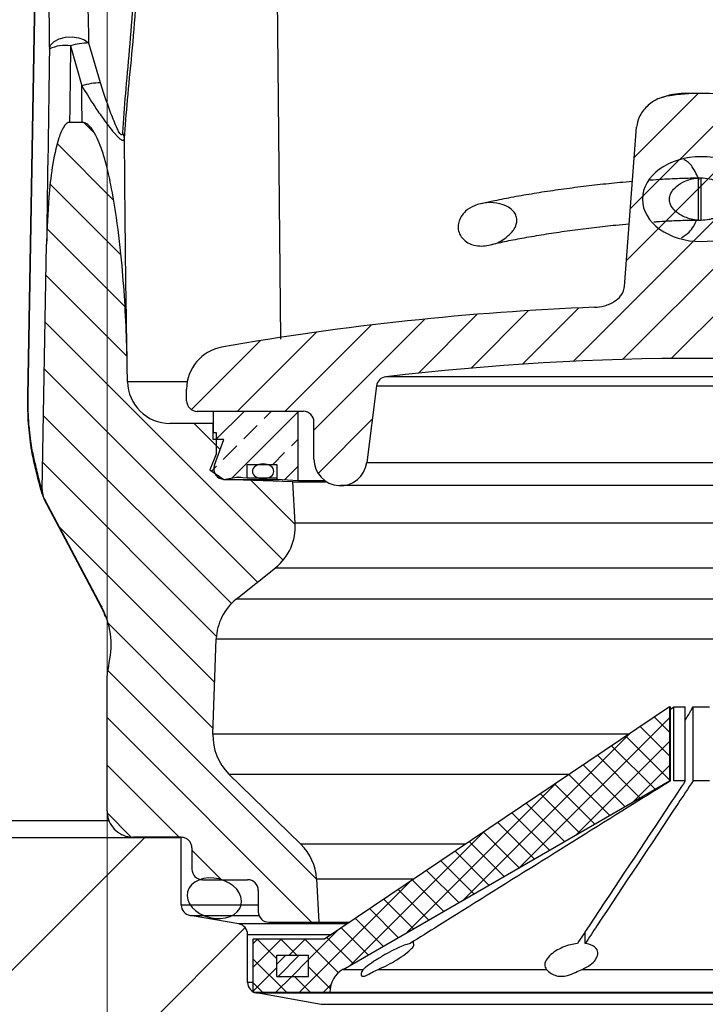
# Model space of a CAD drawing. Extents: x 0 to 7432618, y -40 to 5712028.
# Tile 161 of 165: x 7432603.048 to 7432603.99, y 5711652.452 to 5711653.805. Entities that reach past the tile are written whole.
import ezdxf

# ---------------------------------------------------------------- set-up
doc = ezdxf.new("R2010")
doc.units = 0
doc.header["$MEASUREMENT"] = 0
doc.linetypes.add('DASHDOT', pattern=[25.4, 12.7, -6.35, 0, -6.35])
doc.linetypes.add('SLD-Durchgehend', pattern=[0])
doc.layers.add('H', color=2, linetype='DASHDOT', lineweight=13)
for name, color, linetype in [('SCHRAFFUR', 1, 'SLD-Durchgehend'), ('SKIZZEN', 1, 'SLD-Durchgehend'), ('TANGENTIALE', 8, 'SLD-Durchgehend')]:
    doc.layers.add(name, color=color, linetype=linetype)
pattern_1 = [(45, (7432600.5584, 5711639.54366), (-0.1309618, 0.1309618), [])]

# ---------------------------------------------------------------- blocks, each defined once
blk = doc.blocks.new('A$C45305566')
at = {"layer": 'H', "ltscale": 40}
blk.add_line((0, 10), (0, -320), dxfattribs=at)

msp = doc.modelspace()

# ---------------------------------------------------------------- hatches: boundary and pattern name
at = {"layer": 'SCHRAFFUR'}
h = msp.add_hatch(dxfattribs=at)
h.set_pattern_fill('ANSI31', color=256, scale=0.014583, style=0)
h.set_pattern_definition([(45, (7432600.558396, 5711639.543656), (-0.03274044, 0.03274044), [])])
edge = h.paths.add_edge_path(flags=0)
edge.add_line((7432604.5165, 5711653.2526), (7432604.5165, 5711653.2015))
edge.add_arc((7432604.4801, 5711653.2015), 0.0365, 187.2795, 360, ccw=False)
edge.add_line((7432604.4439, 5711653.1969), (7432604.4305, 5711653.3021))
edge.add_arc((7432604.416, 5711653.3002), 0.0146, 7.2795, 83.3062)
edge.add_arc((7432603.9842, 5711649.6213), 3.7187, 83.3062, 96.6938)
edge.add_arc((7432603.5525, 5711653.3002), 0.0146, 96.6938, 172.7205)
edge.add_line((7432603.538, 5711653.3021), (7432603.5246, 5711653.1969))
edge.add_arc((7432603.4884, 5711653.2015), 0.0365, 180, 352.7205, ccw=False)
edge.add_line((7432603.4519, 5711653.2015), (7432603.4519, 5711653.2526))
edge.add_arc((7432603.4374, 5711653.2526), 0.0146, 0, 90)
edge.add_line((7432603.4374, 5711653.2671), (7432603.2915, 5711653.2671))
edge.add_arc((7432603.2915, 5711653.2817), 0.0146, 180, 270, ccw=False)
edge.add_line((7432603.2769, 5711653.2817), (7432603.2769, 5711653.2978))
edge.add_arc((7432603.3353, 5711653.2978), 0.0583, 100.0105, 180, ccw=False)
edge.add_arc((7432603.9842, 5711649.6213), 3.7917, 92.2156, 100.0105, ccw=False)
edge.add_spline(control_points=[(7432603.8376, 5711653.4101), (7432603.8443, 5711653.4104), (7432603.851, 5711653.4117), (7432603.8572, 5711653.4142), (7432603.8613, 5711653.4159), (7432603.8652, 5711653.4181), (7432603.8686, 5711653.4209), (7432603.8711, 5711653.423), (7432603.8734, 5711653.4254), (7432603.8751, 5711653.4282), (7432603.8764, 5711653.4303), (7432603.8775, 5711653.4327), (7432603.8781, 5711653.4351), (7432603.8784, 5711653.4362), (7432603.8785, 5711653.4373), (7432603.8786, 5711653.4385)], knot_values=[0, 0, 0, 0, 0.001371, 0.001371, 0.001371, 0.002271, 0.002271, 0.002271, 0.002933, 0.002933, 0.002933, 0.003448, 0.003448, 0.003448, 0.003677, 0.003677, 0.003677, 0.003677], weights=[1, 1, 1, 1, 1, 1, 1, 1, 1, 1, 1, 1, 1, 1, 1, 1], degree=3, periodic=0)
edge.add_line((7432603.8786, 5711653.4385), (7432603.8952, 5711653.6577))
edge.add_spline(control_points=[(7432603.8952, 5711653.6577), (7432603.8956, 5711653.6624), (7432603.897, 5711653.667), (7432603.8989, 5711653.6712), (7432603.9016, 5711653.6768), (7432603.9054, 5711653.682), (7432603.9098, 5711653.6863), (7432603.9141, 5711653.6904), (7432603.9191, 5711653.6939), (7432603.9245, 5711653.6964), (7432603.9289, 5711653.6985), (7432603.9337, 5711653.7), (7432603.9385, 5711653.7009)], knot_values=[0, 0, 0, 0, 0.000956, 0.000956, 0.000956, 0.002236, 0.002236, 0.002236, 0.003461, 0.003461, 0.003461, 0.004467, 0.004467, 0.004467, 0.004467], weights=[1, 1, 1, 1, 1, 1, 1, 1, 1, 1, 1, 1, 1], degree=3, periodic=0)
edge.add_ellipse((7432603.9842, 5711653.5588), major_axis=(0.2021, 0), ratio=0.721548, start_angle=76.9322, end_angle=103.0678, ccw=False)
edge.add_spline(control_points=[(7432604.0299, 5711653.7009), (7432604.0352, 5711653.7), (7432604.0404, 5711653.6982), (7432604.0452, 5711653.6958), (7432604.0503, 5711653.6932), (7432604.0551, 5711653.6898), (7432604.0591, 5711653.6858), (7432604.0632, 5711653.6818), (7432604.0666, 5711653.6771), (7432604.0691, 5711653.672), (7432604.0713, 5711653.6676), (7432604.0728, 5711653.6627), (7432604.0732, 5711653.6577)], knot_values=[0, 0, 0, 0, 0.001103, 0.001103, 0.001103, 0.002283, 0.002283, 0.002283, 0.003448, 0.003448, 0.003448, 0.004472, 0.004472, 0.004472, 0.004472], weights=[1, 1, 1, 1, 1, 1, 1, 1, 1, 1, 1, 1, 1], degree=3, periodic=0)
edge.add_line((7432604.0732, 5711653.6577), (7432604.0898, 5711653.4385))
edge.add_spline(control_points=[(7432604.0898, 5711653.4385), (7432604.09, 5711653.4358), (7432604.0908, 5711653.4331), (7432604.0919, 5711653.4307), (7432604.0931, 5711653.4283), (7432604.0947, 5711653.4261), (7432604.0965, 5711653.4241), (7432604.0992, 5711653.4211), (7432604.1025, 5711653.4187), (7432604.1061, 5711653.4167), (7432604.1111, 5711653.4139), (7432604.1167, 5711653.4121), (7432604.1223, 5711653.4111), (7432604.1251, 5711653.4106), (7432604.128, 5711653.4102), (7432604.1308, 5711653.4101)], knot_values=[0, 0, 0, 0, 0.000552, 0.000552, 0.000552, 0.001098, 0.001098, 0.001098, 0.001931, 0.001931, 0.001931, 0.003112, 0.003112, 0.003112, 0.003696, 0.003696, 0.003696, 0.003696], weights=[1, 1, 1, 1, 1, 1, 1, 1, 1, 1, 1, 1, 1, 1, 1, 1], degree=3, periodic=0)
edge.add_arc((7432603.9842, 5711649.6213), 3.7917, 79.9895, 87.7844, ccw=False)
edge.add_arc((7432604.6332, 5711653.2978), 0.0583, 0, 79.9895, ccw=False)
edge.add_line((7432604.6915, 5711653.2978), (7432604.6915, 5711653.2817))
edge.add_arc((7432604.6769, 5711653.2817), 0.0146, 270, 360, ccw=False)
edge.add_line((7432604.6769, 5711653.2671), (7432604.5311, 5711653.2671))
edge.add_arc((7432604.5311, 5711653.2526), 0.0146, 90, 180)
edge = h.paths.add_edge_path(flags=0)
edge.add_ellipse((7432603.9842, 5711653.5588), major_axis=(-0.0808, 0), ratio=0.721548, start_angle=0, end_angle=0)
h = msp.add_hatch(dxfattribs=at)
h.set_pattern_fill('ANSI31', color=256, scale=0.014583, angle=90, style=0)
h.set_pattern_definition([(135, (7432600.558396, 5711639.543656), (-0.03274044, -0.03274044), [])])
edge = h.paths.add_edge_path(flags=0)
edge.add_spline(control_points=[(7432603.2842, 5711652.6673), (7432603.2842, 5711652.6689), (7432603.2839, 5711652.6706), (7432603.2834, 5711652.6721), (7432603.2829, 5711652.6736), (7432603.2821, 5711652.6751), (7432603.281, 5711652.6764), (7432603.28, 5711652.6777), (7432603.2788, 5711652.6788), (7432603.2774, 5711652.6796), (7432603.276, 5711652.6805), (7432603.2744, 5711652.6811), (7432603.2728, 5711652.6815), (7432603.2718, 5711652.6817), (7432603.2707, 5711652.6819), (7432603.2696, 5711652.6819)], knot_values=[0, 0, 0, 0, 0.000336, 0.000336, 0.000336, 0.000672, 0.000672, 0.000672, 0.001008, 0.001008, 0.001008, 0.001344, 0.001344, 0.001344, 0.001562, 0.001562, 0.001562, 0.001562], weights=[1, 1, 1, 1, 1, 1, 1, 1, 1, 1, 1, 1, 1, 1, 1, 1], degree=3, periodic=0)
edge.add_line((7432603.2696, 5711652.6819), (7432603.204, 5711652.6819))
edge.add_spline(control_points=[(7432603.204, 5711652.6819), (7432603.2013, 5711652.6819), (7432603.1986, 5711652.6822), (7432603.196, 5711652.6827), (7432603.192, 5711652.6836), (7432603.1882, 5711652.6852), (7432603.1847, 5711652.6874), (7432603.1812, 5711652.6896), (7432603.1781, 5711652.6923), (7432603.1756, 5711652.6955), (7432603.173, 5711652.6987), (7432603.171, 5711652.7024), (7432603.1696, 5711652.7062), (7432603.1683, 5711652.7101), (7432603.1676, 5711652.7142), (7432603.1676, 5711652.7183)], knot_values=[0, 0, 0, 0, 0.000551, 0.000551, 0.000551, 0.001398, 0.001398, 0.001398, 0.002245, 0.002245, 0.002245, 0.003091, 0.003091, 0.003091, 0.003938, 0.003938, 0.003938, 0.003938], weights=[1, 1, 1, 1, 1, 1, 1, 1, 1, 1, 1, 1, 1, 1, 1, 1], degree=3, periodic=0)
edge.add_line((7432603.1676, 5711652.7183), (7432603.1676, 5711652.9026))
edge.add_arc((7432603.204, 5711652.9026), 0.0365, 164.1388, 180, ccw=False)
edge.add_spline(control_points=[(7432603.169, 5711652.9125), (7432603.1725, 5711652.9251), (7432603.174, 5711652.9385), (7432603.1732, 5711652.9515), (7432603.1724, 5711652.9645), (7432603.1693, 5711652.9776), (7432603.1643, 5711652.9897), (7432603.1629, 5711652.9929), (7432603.1614, 5711652.9961), (7432603.1597, 5711652.9993)], knot_values=[0, 0, 0, 0, 0.002689, 0.002689, 0.002689, 0.005378, 0.005378, 0.005378, 0.006095, 0.006095, 0.006095, 0.006095], weights=[1, 1, 1, 1, 1, 1, 1, 1, 1, 1], degree=3, periodic=0)
edge.add_spline(control_points=[(7432603.1597, 5711652.9993), (7432603.1338, 5711653.048), (7432603.1078, 5711653.0968), (7432603.0819, 5711653.1456)], knot_values=[0, 0, 0, 0, 0.011365, 0.011365, 0.011365, 0.011365], weights=[1, 1, 1, 1], degree=3, periodic=0)
edge.add_spline(control_points=[(7432603.0819, 5711653.1456), (7432603.0811, 5711653.147), (7432603.0805, 5711653.1486), (7432603.08, 5711653.1501), (7432603.0789, 5711653.1532), (7432603.0784, 5711653.1566), (7432603.0785, 5711653.1598)], knot_values=[0, 0, 0, 0, 0.000338, 0.000338, 0.000338, 0.001018, 0.001018, 0.001018, 0.001018], weights=[1, 1, 1, 1, 1, 1, 1], degree=3, periodic=0)
edge.add_line((7432603.0785, 5711653.1598), (7432603.0844, 5711653.4968))
edge.add_spline(control_points=[(7432603.0844, 5711653.4968), (7432603.0847, 5711653.5183), (7432603.0858, 5711653.5399), (7432603.0877, 5711653.5613), (7432603.0901, 5711653.5888), (7432603.093, 5711653.6167), (7432603.1016, 5711653.643), (7432603.1033, 5711653.6484), (7432603.1054, 5711653.654), (7432603.1086, 5711653.6588), (7432603.1095, 5711653.6601), (7432603.1106, 5711653.6614), (7432603.1118, 5711653.6625), (7432603.1125, 5711653.6631), (7432603.1132, 5711653.6636), (7432603.1141, 5711653.6639), (7432603.1147, 5711653.6641), (7432603.1154, 5711653.6643), (7432603.1161, 5711653.6643)], knot_values=[0, 0, 0, 0, 0.004426, 0.004426, 0.004426, 0.01012, 0.01012, 0.01012, 0.011303, 0.011303, 0.011303, 0.011639, 0.011639, 0.011639, 0.011816, 0.011816, 0.011816, 0.011957, 0.011957, 0.011957, 0.011957], weights=[1, 1, 1, 1, 1, 1, 1, 1, 1, 1, 1, 1, 1, 1, 1, 1, 1, 1, 1], degree=3, periodic=0)
edge.add_line((7432603.1161, 5711653.6643), (7432603.1333, 5711653.6643))
edge.add_spline(control_points=[(7432603.1333, 5711653.6643), (7432603.1346, 5711653.6643), (7432603.1359, 5711653.664), (7432603.1371, 5711653.6636), (7432603.1391, 5711653.6628), (7432603.1409, 5711653.6616), (7432603.1424, 5711653.6601), (7432603.144, 5711653.6587), (7432603.1454, 5711653.6571), (7432603.1466, 5711653.6555), (7432603.1495, 5711653.6516), (7432603.1519, 5711653.6472), (7432603.154, 5711653.6428), (7432603.156, 5711653.6383), (7432603.1578, 5711653.6337), (7432603.1595, 5711653.6291), (7432603.1619, 5711653.6224), (7432603.1639, 5711653.6156), (7432603.1658, 5711653.6087), (7432603.1685, 5711653.5987), (7432603.1708, 5711653.5886), (7432603.1728, 5711653.5785), (7432603.1758, 5711653.5636), (7432603.1783, 5711653.5486), (7432603.1805, 5711653.5336), (7432603.1836, 5711653.5115), (7432603.1861, 5711653.4893), (7432603.1881, 5711653.4671), (7432603.1915, 5711653.4305), (7432603.1936, 5711653.3937), (7432603.1947, 5711653.3569), (7432603.195, 5711653.3478), (7432603.1952, 5711653.3386), (7432603.1954, 5711653.3294)], knot_values=[0, 0, 0, 0, 0.00027, 0.00027, 0.00027, 0.000705, 0.000705, 0.000705, 0.001132, 0.001132, 0.001132, 0.002141, 0.002141, 0.002141, 0.003151, 0.003151, 0.003151, 0.004611, 0.004611, 0.004611, 0.006739, 0.006739, 0.006739, 0.009857, 0.009857, 0.009857, 0.014443, 0.014443, 0.014443, 0.022003, 0.022003, 0.022003, 0.023892, 0.023892, 0.023892, 0.023892], weights=[1, 1, 1, 1, 1, 1, 1, 1, 1, 1, 1, 1, 1, 1, 1, 1, 1, 1, 1, 1, 1, 1, 1, 1, 1, 1, 1, 1, 1, 1, 1, 1, 1, 1], degree=3, periodic=0)
edge.add_line((7432603.1954, 5711653.3294), (7432603.1957, 5711653.3079))
edge.add_arc((7432603.2541, 5711653.3089), 0.0583, 181, 270)
edge.add_line((7432603.2541, 5711653.2506), (7432603.3134, 5711653.2506))
edge.add_line((7432603.3134, 5711653.2506), (7432603.3134, 5711653.2287))
edge.add_line((7432603.3134, 5711653.2287), (7432603.328, 5711653.2287))
edge.add_line((7432603.328, 5711653.2287), (7432603.3151, 5711653.1933))
edge.add_arc((7432603.3288, 5711653.1883), 0.0146, 160, 268)
edge.add_line((7432603.3283, 5711653.1737), (7432603.4228, 5711653.1704))
edge.add_line((7432603.4228, 5711653.1704), (7432603.4262, 5711653.1134))
edge.add_arc((7432603.3534, 5711653.109), 0.0729, -51.4015, 3.4474, ccw=False)
edge.add_line((7432603.3989, 5711653.052), (7432603.3451, 5711653.009))
edge.add_arc((7432603.3906, 5711652.952), 0.0729, 128.5985, 178)
edge.add_line((7432603.3177, 5711652.9546), (7432603.3131, 5711652.8234))
edge.add_arc((7432603.386, 5711652.8209), 0.0729, 178, 225.6997)
edge.add_line((7432603.3351, 5711652.7687), (7432603.4338, 5711652.6724))
edge.add_arc((7432603.3829, 5711652.6202), 0.0729, 3.4474, 45.6997, ccw=False)
edge.add_line((7432603.4557, 5711652.6246), (7432603.4592, 5711652.5652))
edge.add_line((7432603.4592, 5711652.5652), (7432603.39, 5711652.5652))
edge.add_arc((7432603.39, 5711652.5798), 0.0146, 180, 270, ccw=False)
edge.add_line((7432603.3754, 5711652.5798), (7432603.3754, 5711652.6089))
edge.add_arc((7432603.3608, 5711652.6089), 0.0146, 0, 90)
edge.add_line((7432603.3608, 5711652.6235), (7432603.2988, 5711652.6235))
edge.add_arc((7432603.2988, 5711652.6381), 0.0146, 180, 270, ccw=False)
edge.add_line((7432603.2842, 5711652.6381), (7432603.2842, 5711652.6673))
h = msp.add_hatch(dxfattribs=at)
h.set_pattern_fill('ANSI33', color=256, scale=0.008333, style=0)
h.set_pattern_definition([(45, (7432600.558396, 5711639.543656), (-0.03741765, 0.03741765), []), (45, (7432600.595814, 5711639.543656), (-0.03741765, 0.03741765), [0.02645827, -0.01322914])])
edge = h.paths.add_edge_path(flags=0)
edge.add_arc((7432603.3476, 5711653.1621), 0.0146, 87.0049, 99.0601)
edge.add_line((7432603.3453, 5711653.1765), (7432603.328, 5711653.1737))
edge.add_line((7432603.328, 5711653.1737), (7432603.309, 5711653.1869))
edge.add_line((7432603.309, 5711653.1869), (7432603.3178, 5711653.2085))
edge.add_line((7432603.3178, 5711653.2085), (7432603.3178, 5711653.238))
edge.add_line((7432603.3178, 5711653.238), (7432603.3134, 5711653.238))
edge.add_line((7432603.3134, 5711653.238), (7432603.3134, 5711653.2671))
edge.add_line((7432603.3134, 5711653.2671), (7432603.4301, 5711653.2671))
edge.add_line((7432603.4301, 5711653.2671), (7432603.4301, 5711653.1723))
edge.add_line((7432603.4301, 5711653.1723), (7432603.4009, 5711653.1739))
edge.add_line((7432603.4009, 5711653.1739), (7432603.4009, 5711653.1942))
edge.add_line((7432603.4009, 5711653.1942), (7432603.3601, 5711653.1942))
edge.add_line((7432603.3601, 5711653.1942), (7432603.3601, 5711653.176))
edge.add_line((7432603.3601, 5711653.176), (7432603.3483, 5711653.1766))
h = msp.add_hatch(dxfattribs=at)
h.set_pattern_fill('ANSI37', color=256, scale=0.007292, style=0)
h.set_pattern_definition([(45, (7432600.558396, 5711639.543656), (-0.01637022, 0.01637022), []), (135, (7432600.558396, 5711639.543656), (-0.01637022, -0.01637022), [])])
edge = h.paths.add_edge_path(flags=0)
edge.add_line((7432603.4665, 5711652.5418), (7432603.9405, 5711652.8612))
edge.add_line((7432603.9405, 5711652.8612), (7432603.9405, 5711652.7593))
edge.add_line((7432603.9405, 5711652.7593), (7432603.492, 5711652.5004))
edge.add_arc((7432603.5103, 5711652.4689), 0.0365, 120, 180)
edge.add_line((7432603.4738, 5711652.4689), (7432603.3681, 5711652.4689))
edge.add_line((7432603.3681, 5711652.4689), (7432603.3681, 5711652.5418))
edge.add_line((7432603.3681, 5711652.5418), (7432603.4665, 5711652.5418))
h.paths.add_polyline_path([(7432603.4009, 5711652.5199), (7432603.4009, 5711652.4907), (7432603.4446, 5711652.4907), (7432603.4446, 5711652.5199)], flags=0)
h = msp.add_hatch(dxfattribs=at)
h.set_pattern_fill('ANSI31', color=256, scale=0.058333, style=0)
h.set_pattern_definition(pattern_1)
edge = h.paths.add_edge_path(flags=0)
edge.add_line((7432603.2696, 5711652.6816), (7432603.2696, 5711652.5888))
edge.add_arc((7432603.2842, 5711652.5888), 0.0146, 180, 260)
edge.add_line((7432603.2817, 5711652.5745), (7432603.3487, 5711652.5627))
edge.add_arc((7432603.3462, 5711652.5483), 0.0146, 0, 80, ccw=False)
edge.add_line((7432603.3608, 5711652.5483), (7432603.3608, 5711652.4824))
edge.add_arc((7432603.3754, 5711652.4824), 0.0146, 180, 260)
edge.add_line((7432603.3728, 5711652.468), (7432603.4618, 5711652.4523))
edge.add_arc((7432603.4592, 5711652.438), 0.0146, 0, 80, ccw=False)
edge.add_line((7432603.4738, 5711652.438), (7432603.4738, 5711652.4337))
edge.add_arc((7432603.4009, 5711652.4337), 0.0729, 270, 360, ccw=False)
edge.add_line((7432603.4009, 5711652.3608), (7432603.1394, 5711652.3608))
edge.add_arc((7432603.1394, 5711652.2879), 0.0729, 90, 135)
edge.add_line((7432603.0879, 5711652.3394), (7432603.0139, 5711652.2655))
edge.add_arc((7432602.9624, 5711652.317), 0.0729, 270, 315, ccw=False)
edge.add_line((7432602.9624, 5711652.2441), (7432602.8832, 5711652.2441))
edge.add_arc((7432602.8832, 5711652.2879), 0.0437, 180, 270, ccw=False)
edge.add_line((7432602.8394, 5711652.2879), (7432602.8394, 5711652.3159))
edge.add_arc((7432602.854, 5711652.3159), 0.0146, 100, 180, ccw=False)
edge.add_line((7432602.8515, 5711652.3303), (7432602.9295, 5711652.3441))
edge.add_arc((7432602.9269, 5711652.3584), 0.0146, 280, 360)
edge.add_line((7432602.9415, 5711652.3584), (7432602.9415, 5711652.5489))
edge.add_arc((7432602.9561, 5711652.5489), 0.0146, 100, 180, ccw=False)
edge.add_line((7432602.9536, 5711652.5633), (7432603.017, 5711652.5745))
edge.add_arc((7432603.0144, 5711652.5888), 0.0146, 280, 360)
edge.add_line((7432603.029, 5711652.5888), (7432603.029, 5711652.6816))
edge.add_line((7432603.029, 5711652.6816), (7432603.2696, 5711652.6816))
h = msp.add_hatch(dxfattribs=at)
h.set_pattern_fill('ANSI31', color=256, scale=0.058333, style=0)
h.set_pattern_definition(pattern_1)
edge = h.paths.add_edge_path(flags=0)
edge.add_line((7432604.6988, 5711652.5888), (7432604.6988, 5711652.6816))
edge.add_line((7432604.6988, 5711652.6816), (7432604.8009, 5711652.6816))
edge.add_line((7432604.8009, 5711652.6816), (7432604.8009, 5711652.566))
edge.add_arc((7432604.728, 5711652.566), 0.0729, 315, 360, ccw=False)
edge.add_line((7432604.7795, 5711652.5144), (7432604.6035, 5711652.3384))
edge.add_arc((7432604.6551, 5711652.2868), 0.0729, 135, 180)
edge.add_line((7432604.5821, 5711652.2868), (7432604.5821, 5711652.2441))
edge.add_arc((7432602.089, 5711652.2441), 2.4932, 310.3591, 360, ccw=False)
edge.add_line((7432603.7035, 5711650.3443), (7432603.7035, 5711650.3443))
edge.add_arc((7432605.0634, 5711648.7441), 2.1, 130.3591, 180)
edge.add_line((7432602.9634, 5711648.7441), (7432602.9634, 5711646.9952))
edge.add_arc((7432604.728, 5711646.9952), 1.7646, 180, 206.2916)
edge.add_arc((7432602.453, 5711645.8712), 0.7729, 0, 26.2916, ccw=False)
edge.add_line((7432603.2259, 5711645.8712), (7432603.2259, 5711645.7678))
edge.add_arc((7432602.7009, 5711645.7678), 0.525, 314.9009, 360, ccw=False)
edge.add_arc((7432603.2259, 5711645.241), 0.2187, 134.9009, 180)
edge.add_line((7432603.0071, 5711645.241), (7432603.0071, 5711644.9279))
edge.add_arc((7432603.153, 5711644.9279), 0.1458, 180, 195)
edge.add_line((7432603.0121, 5711644.8902), (7432603.1021, 5711644.5544))
edge.add_arc((7432603.1725, 5711644.5733), 0.0729, 195, 270)
edge.add_line((7432603.1725, 5711644.5004), (7432603.5176, 5711644.5004))
edge.add_arc((7432603.5176, 5711644.4712), 0.0292, 0, 90, ccw=False)
edge.add_line((7432603.5467, 5711644.4712), (7432603.5467, 5711644.2962))
edge.add_arc((7432603.5176, 5711644.2962), 0.0292, 270, 360, ccw=False)
edge.add_line((7432603.5176, 5711644.267), (7432603.2769, 5711644.267))
edge.add_line((7432603.2769, 5711644.267), (7432603.2517, 5711644.2233))
edge.add_line((7432603.2517, 5711644.2233), (7432602.9124, 5711644.2233))
edge.add_line((7432602.9124, 5711644.2233), (7432602.9124, 5711644.445))
edge.add_line((7432602.9124, 5711644.445), (7432602.9014, 5711644.4858))
edge.add_line((7432602.9014, 5711644.4858), (7432602.9014, 5711644.5484))
edge.add_line((7432602.9014, 5711644.5484), (7432602.9269, 5711644.5577))
edge.add_line((7432602.9269, 5711644.5577), (7432602.9153, 5711644.5897))
edge.add_arc((7432602.9051, 5711644.617), 0.0292, 290.4816, 360)
edge.add_line((7432602.9342, 5711644.617), (7432602.9342, 5711644.8212))
edge.add_arc((7432602.9051, 5711644.8212), 0.0292, 0, 87.3436)
edge.add_line((7432602.9064, 5711644.8503), (7432602.8905, 5711644.8941))
edge.add_line((7432602.8905, 5711644.8941), (7432602.8905, 5711645.266))
edge.add_line((7432602.8905, 5711645.266), (7432602.8776, 5711645.266))
edge.add_line((7432602.8776, 5711645.266), (7432602.8723, 5711645.2806))
edge.add_line((7432602.8723, 5711645.2806), (7432602.8723, 5711645.3608))
edge.add_line((7432602.8723, 5711645.3608), (7432602.8431, 5711645.3608))
edge.add_line((7432602.8431, 5711645.3608), (7432602.8431, 5711645.3831))
edge.add_arc((7432602.8577, 5711645.3831), 0.0146, 90, 180, ccw=False)
edge.add_line((7432602.8577, 5711645.3977), (7432602.9121, 5711645.3977))
edge.add_arc((7432602.9121, 5711645.4706), 0.0729, 270, 305.4041)
edge.add_arc((7432602.7009, 5711645.7678), 0.4375, 305.4041, 360)
edge.add_line((7432603.1384, 5711645.7678), (7432603.1384, 5711645.8712))
edge.add_arc((7432602.453, 5711645.8712), 0.6854, 0, 26.2916)
edge.add_arc((7432604.728, 5711646.9952), 1.8521, 180, 206.2916, ccw=False)
edge.add_line((7432602.8759, 5711646.9952), (7432602.8759, 5711648.7441))
edge.add_arc((7432605.0634, 5711648.7441), 2.1875, 130.3591, 180, ccw=False)
edge.add_line((7432603.6468, 5711650.411), (7432603.6468, 5711650.411))
edge.add_arc((7432602.089, 5711652.2441), 2.4057, 310.3591, 360)
edge.add_line((7432604.4946, 5711652.2441), (7432604.4946, 5711652.438))
edge.add_arc((7432604.5092, 5711652.438), 0.0146, 100, 180, ccw=False)
edge.add_line((7432604.5067, 5711652.4523), (7432604.5956, 5711652.468))
edge.add_arc((7432604.5931, 5711652.4824), 0.0146, 280, 360)
edge.add_line((7432604.6077, 5711652.4824), (7432604.6077, 5711652.5483))
edge.add_arc((7432604.6222, 5711652.5483), 0.0146, 100, 180, ccw=False)
edge.add_line((7432604.6197, 5711652.5627), (7432604.6868, 5711652.5745))
edge.add_arc((7432604.6842, 5711652.5888), 0.0146, 280, 360)
h = msp.add_hatch(dxfattribs=at)
h.set_pattern_fill('ANSI31', color=256, scale=0.004167, style=0)
h.set_pattern_definition([(45, (7432600.558396, 5711639.543656), (-0.009354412, 0.009354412), [])])
h.paths.add_polyline_path([(7432603.4446, 5711652.4907), (7432603.4009, 5711652.4907), (7432603.4009, 5711652.5199), (7432603.4446, 5711652.5199)], flags=0)

# ---------------------------------------------------------------- linework, layer by layer
for p, q in [((7432603.0588, 5711653.2878), (7432603.0761, 5711654.2613)), ((7432603.4005, 5711653.9506), (7432603.406, 5711653.3665)), ((7432603.9624, 5711653.7046), (7432603.9842, 5711653.7046)), ((7432603.1333, 5711653.6643), (7432603.1161, 5711653.6643)), ((7432603.8786, 5711653.4385), (7432603.8952, 5711653.6577)), ((7432603.98, 5711653.5878), (7432603.98, 5711653.5298)), ((7432603.9842, 5711653.5296), (7432603.9842, 5711653.588)), ((7432603.98, 5711653.5298), (7432603.9841, 5711653.5297)), ((7432603.0785, 5711653.1598), (7432603.0844, 5711653.4968)), ((7432603.1957, 5711653.3079), (7432603.1954, 5711653.3294)), ((7432604.4177, 5711653.3147), (7432603.5508, 5711653.3147)), ((7432603.2769, 5711653.2817), (7432603.2769, 5711653.2978)), ((7432603.538, 5711653.3021), (7432603.5246, 5711653.1969)), ((7432603.0589, 5711653.2694), (7432603.0588, 5711653.2878)), ((7432603.4374, 5711653.2671), (7432603.2915, 5711653.2671)), ((7432603.3134, 5711653.2671), (7432603.3134, 5711653.238)), ((7432603.4301, 5711653.2671), (7432603.3134, 5711653.2671)), ((7432603.4301, 5711653.1723), (7432603.4301, 5711653.2671)), ((7432603.3134, 5711653.2506), (7432603.2541, 5711653.2506)), ((7432603.3134, 5711653.2287), (7432603.3134, 5711653.2506)), ((7432603.4519, 5711653.2015), (7432603.4519, 5711653.2526)), ((7432603.3134, 5711653.238), (7432603.3178, 5711653.238)), ((7432603.3178, 5711653.238), (7432603.3178, 5711653.2085)), ((7432603.328, 5711653.2287), (7432603.3134, 5711653.2287)), ((7432603.3151, 5711653.1933), (7432603.328, 5711653.2287)), ((7432603.3178, 5711653.2085), (7432603.309, 5711653.1869)), ((7432603.309, 5711653.1869), (7432603.328, 5711653.1737)), ((7432603.3601, 5711653.176), (7432603.3601, 5711653.1942)), ((7432603.3601, 5711653.1942), (7432603.4009, 5711653.1942)), ((7432603.4009, 5711653.1942), (7432603.4009, 5711653.1739)), ((7432603.328, 5711653.1737), (7432603.3453, 5711653.1765)), ((7432603.328, 5711653.1737), (7432603.4041, 5711653.1737)), ((7432603.4228, 5711653.1704), (7432603.3283, 5711653.1737)), ((7432603.3283, 5711653.1737), (7432603.4043, 5711653.1737)), ((7432603.3453, 5711653.1765), (7432603.3514, 5711653.1765)), ((7432603.3483, 5711653.1766), (7432603.3601, 5711653.176)), ((7432603.3601, 5711653.176), (7432603.4009, 5711653.176)), ((7432603.4009, 5711653.1739), (7432603.4301, 5711653.1723)), ((7432603.4262, 5711653.1134), (7432603.4228, 5711653.1704)), ((7432603.4228, 5711653.1704), (7432603.4694, 5711653.1704)), ((7432603.4301, 5711653.1723), (7432603.4665, 5711653.1723)), ((7432604.4801, 5711653.1651), (7432603.4884, 5711653.1651)), ((7432603.1602, 5711652.9977), (7432603.0811, 5711653.1464)), ((7432603.0813, 5711653.1467), (7432603.0814, 5711653.1466)), ((7432603.0819, 5711653.1456), (7432603.1597, 5711652.9993)), ((7432603.3451, 5711653.009), (7432603.3989, 5711653.052)), ((7432603.3131, 5711652.8234), (7432603.3177, 5711652.9546)), ((7432603.1686, 5711652.9126), (7432603.1694, 5711652.9164)), ((7432603.1676, 5711652.7183), (7432603.1676, 5711652.9026)), ((7432603.9405, 5711652.8612), (7432603.4665, 5711652.5418)), ((7432603.9405, 5711652.8612), (7432603.9405, 5711652.7593)), ((7432603.9405, 5711652.8612), (7432603.9419, 5711652.8612)), ((7432603.9419, 5711652.858), (7432603.9464, 5711652.8612)), ((7432603.9419, 5711652.7593), (7432603.9419, 5711652.8612)), ((7432603.9464, 5711652.8612), (7432603.9622, 5711652.8612)), ((7432603.9464, 5711652.7593), (7432603.9464, 5711652.8612)), ((7432603.9622, 5711652.7593), (7432603.9622, 5711652.8612)), ((7432603.973, 5711652.8612), (7432603.9954, 5711652.8612)), ((7432603.973, 5711652.7593), (7432603.973, 5711652.8612)), ((7432603.4338, 5711652.6724), (7432603.3351, 5711652.7687)), ((7432603.492, 5711652.5004), (7432603.9405, 5711652.7593)), ((7432603.9419, 5711652.7593), (7432603.9405, 5711652.7593)), ((7432603.9622, 5711652.7593), (7432603.9464, 5711652.7593)), ((7432603.9954, 5711652.7593), (7432603.973, 5711652.7593)), ((7432603.0363, 5711652.7051), (7432603.1704, 5711652.7048)), ((7432603.029, 5711652.6816), (7432603.2696, 5711652.6816)), ((7432603.2696, 5711652.6819), (7432603.204, 5711652.6819)), ((7432603.2696, 5711652.5888), (7432603.2696, 5711652.6816)), ((7432603.2842, 5711652.6673), (7432603.2842, 5711652.6381)), ((7432603.2988, 5711652.6235), (7432603.3608, 5711652.6235)), ((7432603.4592, 5711652.5652), (7432603.4557, 5711652.6246)), ((7432603.3754, 5711652.6089), (7432603.3754, 5711652.5798)), ((7432603.2817, 5711652.5745), (7432603.3764, 5711652.5745)), ((7432603.3487, 5711652.5627), (7432603.2817, 5711652.5745)), ((7432603.39, 5711652.5652), (7432603.4592, 5711652.5652)), ((7432603.4592, 5711652.5652), (7432603.5013, 5711652.5652)), ((7432603.3608, 5711652.4824), (7432603.3608, 5711652.5483)), ((7432603.8248, 5711652.5359), (7432603.8248, 5711652.5522)), ((7432603.4665, 5711652.5418), (7432603.3681, 5711652.5418)), ((7432603.3681, 5711652.5418), (7432603.3681, 5711652.4689)), ((7432603.5886, 5711652.5359), (7432603.5886, 5711652.5387)), ((7432603.4009, 5711652.4907), (7432603.4009, 5711652.5199)), ((7432603.4009, 5711652.5199), (7432603.4446, 5711652.5199)), ((7432603.4009, 5711652.4907), (7432603.4009, 5711652.5199)), ((7432603.4009, 5711652.5199), (7432603.4446, 5711652.5199)), ((7432603.4446, 5711652.4907), (7432603.4446, 5711652.5199)), ((7432603.4446, 5711652.4907), (7432603.4446, 5711652.5199)), ((7432603.4009, 5711652.4907), (7432603.4446, 5711652.4907)), ((7432603.4009, 5711652.4907), (7432603.4446, 5711652.4907)), ((7432603.3681, 5711652.4689), (7432603.4738, 5711652.4689)), ((7432603.3728, 5711652.468), (7432604.5956, 5711652.468)), ((7432603.4618, 5711652.4523), (7432603.3728, 5711652.468)), ((7432603.4738, 5711652.4689), (7432604.4946, 5711652.4689))]:
    msp.add_line(p, q)
for centre, radius, start, end in [((7432603.9842, 5711649.6213), 3.7917, 92.2156, 100.0105), ((7432603.3353, 5711653.2978), 0.0583, 100.0105, 180), ((7432603.9842, 5711649.6213), 3.7187, 83.3062, 96.6938), ((7432603.2541, 5711653.3089), 0.0583, 181, 270), ((7432603.5525, 5711653.3002), 0.0146, 96.6938, 172.7205), ((7432603.2915, 5711653.2817), 0.0146, 180, 270), ((7432603.4374, 5711653.2526), 0.0146, 0, 90), ((7432603.4884, 5711653.2015), 0.0365, 180, 352.7205), ((7432603.3288, 5711653.1883), 0.0146, 160, 268), ((7432603.3476, 5711653.1621), 0.0146, 87.0049, 99.0601), ((7432603.3534, 5711653.109), 0.0729, 308.5985, 3.4474), ((7432603.3906, 5711652.952), 0.0729, 128.5985, 178), ((7432603.204, 5711652.9026), 0.0365, 164.1388, 180), ((7432603.386, 5711652.8209), 0.0729, 178, 225.6997), ((7432603.3829, 5711652.6202), 0.0729, 3.4474, 45.6997), ((7432603.2988, 5711652.6381), 0.0146, 180, 270), ((7432603.3608, 5711652.6089), 0.0146, 0, 90), ((7432603.2842, 5711652.5888), 0.0146, 180, 260), ((7432603.39, 5711652.5798), 0.0146, 180, 270), ((7432603.3462, 5711652.5483), 0.0146, 0, 80), ((7432603.5103, 5711652.4689), 0.0365, 120, 180), ((7432603.3754, 5711652.4824), 0.0146, 180, 260)]:
    msp.add_arc(centre, radius, start, end)
at = {"extrusion": (5.12691e-16, 0, -1)}
msp.add_ellipse((7432603.9842, 5711653.5588), major_axis=(0.2021, 0), ratio=0.721548, start_param=4.484313, end_param=4.940465, dxfattribs=at)
at = {"extrusion": (0, 0, -1)}
msp.add_ellipse((7432603.9582, 5711653.5588), major_axis=(0.0088, 0.1457), ratio=0.720285, start_param=6.011602, end_param=6.239679, dxfattribs=at)
msp.add_ellipse((7432603.9842, 5711653.5588), major_axis=(-0.0808, 0), ratio=0.721548, dxfattribs=at)
for points, knots in [([(7432603.0883, 5711653.765), (7432603.0883, 5711653.7646), (7432603.0872, 5711653.6752), (7432603.0858, 5711653.5858), (7432603.0844, 5711653.4968)], [0, 0, 0, 0, 0.004443, 1, 1, 1, 1]), ([(7432603.9385, 5711653.7009), (7432603.9337, 5711653.6996), (7432603.9231, 5711653.6969), (7432603.909, 5711653.6867), (7432603.8984, 5711653.6731), (7432603.8962, 5711653.6623), (7432603.8952, 5711653.6577)], [0, 0, 0, 0, 0.226173, 0.500318, 0.785816, 1, 1, 1, 1]), ([(7432603.9275, 5711653.6974), (7432603.9334, 5711653.6997), (7432603.9442, 5711653.7038), (7432603.9556, 5711653.704), (7432603.9608, 5711653.7042)], [0, 0, 0, 0, 0.539921, 1, 1, 1, 1]), ([(7432603.1161, 5711653.6643), (7432603.1154, 5711653.6642), (7432603.1138, 5711653.664), (7432603.1111, 5711653.6621), (7432603.1059, 5711653.6556), (7432603.0985, 5711653.6353), (7432603.0916, 5711653.6027), (7432603.0865, 5711653.5537), (7432603.0852, 5711653.5183), (7432603.0844, 5711653.4968)], [0, 0, 0, 0, 0.011853, 0.026922, 0.055281, 0.154431, 0.391785, 0.630015, 1, 1, 1, 1]), ([(7432603.1954, 5711653.3294), (7432603.1952, 5711653.3386), (7432603.1942, 5711653.3845), (7432603.1902, 5711653.4528), (7432603.182, 5711653.5266), (7432603.1741, 5711653.5738), (7432603.1669, 5711653.6057), (7432603.1605, 5711653.6271), (7432603.1542, 5711653.6428), (7432603.1485, 5711653.6534), (7432603.1426, 5711653.6603), (7432603.138, 5711653.6637), (7432603.1346, 5711653.6641), (7432603.1333, 5711653.6643)], [0, 0, 0, 0, 0.079081, 0.395525, 0.587522, 0.718084, 0.807175, 0.868301, 0.910599, 0.952714, 0.970618, 0.988703, 1, 1, 1, 1]), ([(7432603.1954, 5711653.3294), (7432603.1946, 5711653.3734), (7432603.1929, 5711653.4776), (7432603.1921, 5711653.5818), (7432603.1916, 5711653.642)], [0, 0, 0, 0, 0.42269, 1, 1, 1, 1]), ([(7432603.9813, 5711653.5853), (7432603.9785, 5711653.5915), (7432603.9734, 5711653.6027), (7432603.9651, 5711653.6116), (7432603.9606, 5711653.6128), (7432603.9604, 5711653.6129)], [0, 0, 0, 0, 0.542301, 0.977301, 1, 1, 1, 1]), ([(7432603.6817, 5711653.5526), (7432603.6869, 5711653.5539), (7432603.6994, 5711653.5568), (7432603.7228, 5711653.5614), (7432603.7505, 5711653.5663), (7432603.78, 5711653.5709), (7432603.8106, 5711653.5751), (7432603.8416, 5711653.5788), (7432603.8682, 5711653.5816), (7432603.8839, 5711653.5829), (7432603.8896, 5711653.5833)], [0, 0, 0, 0, 0.098775, 0.238031, 0.375707, 0.512591, 0.649065, 0.785352, 0.921615, 1, 1, 1, 1]), ([(7432603.9138, 5711653.5852), (7432603.9196, 5711653.5856), (7432603.935, 5711653.5867), (7432603.9574, 5711653.5876), (7432603.9745, 5711653.588), (7432603.9827, 5711653.588), (7432603.9838, 5711653.588)], [0, 0, 0, 0, 0.219683, 0.589183, 0.944001, 1, 1, 1, 1]), ([(7432603.98, 5711653.5298), (7432603.9791, 5711653.5299), (7432603.972, 5711653.5305), (7432603.961, 5711653.5337), (7432603.9497, 5711653.5407), (7432603.9434, 5711653.5477), (7432603.9406, 5711653.5545), (7432603.9404, 5711653.561), (7432603.9427, 5711653.5679), (7432603.9485, 5711653.5755), (7432603.9599, 5711653.5834), (7432603.9715, 5711653.587), (7432603.9788, 5711653.5877), (7432603.98, 5711653.5878)], [0, 0, 0, 0, 0.0272068, 0.1997949, 0.3183686, 0.399857, 0.4619015, 0.5242868, 0.5803192, 0.6642247, 0.791537, 0.9658756, 1, 1, 1, 1]), ([(7432603.9842, 5711653.5875), (7432603.9837, 5711653.5877), (7432603.9823, 5711653.5882), (7432603.9809, 5711653.5879), (7432603.98, 5711653.5878)], [0, 0, 0, 0, 0.395745, 1, 1, 1, 1]), ([(7432603.9842, 5711653.588), (7432603.9879, 5711653.5878), (7432603.996, 5711653.5873), (7432604.0072, 5711653.583), (7432604.016, 5711653.5759), (7432604.0212, 5711653.5675), (7432604.0229, 5711653.5588), (7432604.0214, 5711653.5505), (7432604.0173, 5711653.5432), (7432604.0102, 5711653.5363), (7432604.0022, 5711653.5325), (7432603.9931, 5711653.5301), (7432603.9879, 5711653.5298), (7432603.9842, 5711653.5296)], [0, 0, 0, 0, 0.102456, 0.23045, 0.332242, 0.416771, 0.501683, 0.577511, 0.652061, 0.733778, 0.853662, 0.896336, 1, 1, 1, 1]), ([(7432603.7255, 5711653.5153), (7432603.7221, 5711653.5116), (7432603.7143, 5711653.5031), (7432603.6973, 5711653.4955), (7432603.6799, 5711653.4934), (7432603.6663, 5711653.4969), (7432603.6573, 5711653.5027), (7432603.6517, 5711653.5105), (7432603.6497, 5711653.5191), (7432603.6506, 5711653.5273), (7432603.6541, 5711653.5353), (7432603.6612, 5711653.5436), (7432603.6732, 5711653.551), (7432603.6897, 5711653.5548), (7432603.706, 5711653.5536), (7432603.7184, 5711653.5488), (7432603.7258, 5711653.5429), (7432603.7299, 5711653.5367), (7432603.7312, 5711653.5303), (7432603.7301, 5711653.5231), (7432603.7277, 5711653.5183), (7432603.7257, 5711653.5156), (7432603.7255, 5711653.5153)], [0, 0, 0, 0, 0.067191, 0.156792, 0.246633, 0.300666, 0.344818, 0.389248, 0.427228, 0.462856, 0.500655, 0.544063, 0.60869, 0.689366, 0.77088, 0.828301, 0.867462, 0.897498, 0.927706, 0.954656, 0.995092, 1, 1, 1, 1]), ([(7432603.8851, 5711653.5244), (7432603.8791, 5711653.5239), (7432603.8634, 5711653.5225), (7432603.8371, 5711653.5196), (7432603.8072, 5711653.5158), (7432603.7781, 5711653.5116), (7432603.7504, 5711653.5071), (7432603.7252, 5711653.5025), (7432603.7066, 5711653.4987), (7432603.6978, 5711653.4965), (7432603.6954, 5711653.4959)], [0, 0, 0, 0, 0.08818, 0.231097, 0.374142, 0.517124, 0.659853, 0.8021, 0.943507, 1, 1, 1, 1]), ([(7432603.9838, 5711653.5296), (7432603.9802, 5711653.5296), (7432603.9698, 5711653.5296), (7432603.95, 5711653.5289), (7432603.9317, 5711653.5281), (7432603.9209, 5711653.5273), (7432603.9192, 5711653.5271)], [0, 0, 0, 0, 0.196455, 0.563519, 0.934445, 1, 1, 1, 1]), ([(7432603.9569, 5711653.5057), (7432603.9605, 5711653.508), (7432603.9669, 5711653.5118), (7432603.9737, 5711653.5208), (7432603.9766, 5711653.5269), (7432603.9779, 5711653.5296)], [0, 0, 0, 0, 0.430379, 0.7469, 1, 1, 1, 1]), ([(7432603.8376, 5711653.4101), (7432603.8422, 5711653.4106), (7432603.8518, 5711653.4116), (7432603.8644, 5711653.4171), (7432603.8719, 5711653.4235), (7432603.876, 5711653.4293), (7432603.878, 5711653.4335), (7432603.8785, 5711653.4372), (7432603.8786, 5711653.4385)], [0, 0, 0, 0, 0.252291, 0.538374, 0.744014, 0.793886, 0.930136, 1, 1, 1, 1]), ([(7432603.0694, 5711653.188), (7432603.0684, 5711653.1923), (7432603.0664, 5711653.2005), (7432603.0636, 5711653.2159), (7432603.0613, 5711653.2324), (7432603.0597, 5711653.2499), (7432603.0589, 5711653.2624), (7432603.0589, 5711653.269), (7432603.0589, 5711653.2694)], [0, 0, 0, 0, 0.236079, 0.453455, 0.64818, 0.824815, 0.989, 1, 1, 1, 1]), ([(7432603.0815, 5711653.1468), (7432603.0815, 5711653.1469), (7432603.0807, 5711653.1481), (7432603.08, 5711653.15), (7432603.0789, 5711653.1526), (7432603.0776, 5711653.1566), (7432603.0756, 5711653.1637), (7432603.0727, 5711653.175), (7432603.0703, 5711653.1844), (7432603.0693, 5711653.1884)], [0, 0, 0, 0, 0.004843, 0.047584, 0.121479, 0.244057, 0.547647, 0.812101, 1, 1, 1, 1]), ([(7432603.0785, 5711653.1598), (7432603.0787, 5711653.1565), (7432603.079, 5711653.1515), (7432603.0812, 5711653.1471), (7432603.0819, 5711653.1456)], [0, 0, 0, 0, 0.665572, 1, 1, 1, 1]), ([(7432603.169, 5711652.9125), (7432603.1713, 5711652.9255), (7432603.176, 5711652.9514), (7432603.1686, 5711652.9812), (7432603.1613, 5711652.9961), (7432603.1597, 5711652.9993)], [0, 0, 0, 0, 0.440464, 0.880932, 1, 1, 1, 1]), ([(7432603.1653, 5711652.9855), (7432603.1646, 5711652.9876), (7432603.1632, 5711652.992), (7432603.161, 5711652.9957), (7432603.1599, 5711652.9975)], [0, 0, 0, 0, 0.490667, 1, 1, 1, 1]), ([(7432603.9622, 5711652.8423), (7432603.9648, 5711652.8468), (7432603.9684, 5711652.8532), (7432603.972, 5711652.8594), (7432603.973, 5711652.8612)], [0, 0, 0, 0, 0.716061, 1, 1, 1, 1]), ([(7432603.9419, 5711652.7593), (7432603.9253, 5711652.749), (7432603.8188, 5711652.6827), (7432603.6996, 5711652.6081), (7432603.597, 5711652.544), (7432603.5841, 5711652.5359)], [0, 0, 0, 0, 0.139004, 0.892195, 1, 1, 1, 1]), ([(7432603.9622, 5711652.7593), (7432603.9554, 5711652.749), (7432603.9113, 5711652.6827), (7432603.8619, 5711652.6081), (7432603.8194, 5711652.544), (7432603.814, 5711652.5359)], [0, 0, 0, 0, 0.139004, 0.892195, 1, 1, 1, 1]), ([(7432603.973, 5711652.7593), (7432603.9661, 5711652.749), (7432603.922, 5711652.6827), (7432603.8727, 5711652.6081), (7432603.8301, 5711652.544), (7432603.8248, 5711652.5359)], [0, 0, 0, 0, 0.139004, 0.892195, 1, 1, 1, 1]), ([(7432603.1676, 5711652.7183), (7432603.168, 5711652.7142), (7432603.1688, 5711652.706), (7432603.1751, 5711652.6951), (7432603.1843, 5711652.6868), (7432603.1946, 5711652.6825), (7432603.2013, 5711652.682), (7432603.204, 5711652.6819)], [0, 0, 0, 0, 0.214789, 0.42958, 0.644338, 0.859024, 1, 1, 1, 1]), ([(7432603.2842, 5711652.6673), (7432603.2841, 5711652.6689), (7432603.2837, 5711652.6722), (7432603.2812, 5711652.6766), (7432603.2775, 5711652.6799), (7432603.2734, 5711652.6816), (7432603.2707, 5711652.6818), (7432603.2696, 5711652.6819)], [0, 0, 0, 0, 0.214799, 0.429599, 0.64436, 0.859041, 1, 1, 1, 1]), ([(7432603.5841, 5711652.5359), (7432603.5822, 5711652.5354), (7432603.5781, 5711652.5344), (7432603.5692, 5711652.5307), (7432603.5584, 5711652.5255), (7432603.5459, 5711652.5186), (7432603.5334, 5711652.5108), (7432603.5245, 5711652.5045), (7432603.521, 5711652.5014), (7432603.5199, 5711652.5004)], [0, 0, 0, 0, 0.114097, 0.240059, 0.381482, 0.543779, 0.724992, 0.912995, 1, 1, 1, 1]), ([(7432603.5404, 5711652.5004), (7432603.5447, 5711652.5024), (7432603.5534, 5711652.5063), (7432603.5665, 5711652.5138), (7432603.5781, 5711652.5216), (7432603.5863, 5711652.5286), (7432603.59, 5711652.5337), (7432603.5895, 5711652.5355), (7432603.5886, 5711652.5359), (7432603.5886, 5711652.5359)], [0, 0, 0, 0, 0.167846, 0.335247, 0.517836, 0.705851, 0.852431, 0.999735, 1, 1, 1, 1]), ([(7432603.814, 5711652.5359), (7432603.8108, 5711652.5354), (7432603.804, 5711652.5344), (7432603.7935, 5711652.5307), (7432603.7834, 5711652.5255), (7432603.7748, 5711652.5186), (7432603.7693, 5711652.5108), (7432603.7686, 5711652.5045), (7432603.7708, 5711652.5014), (7432603.7715, 5711652.5004)], [0, 0, 0, 0, 0.114097, 0.240059, 0.381482, 0.543779, 0.724992, 0.912995, 1, 1, 1, 1]), ([(7432603.8208, 5711652.5004), (7432603.8247, 5711652.5024), (7432603.8323, 5711652.5063), (7432603.8396, 5711652.5138), (7432603.843, 5711652.5216), (7432603.8411, 5711652.5286), (7432603.8348, 5711652.5337), (7432603.8284, 5711652.5355), (7432603.8248, 5711652.5359), (7432603.8248, 5711652.5359)], [0, 0, 0, 0, 0.1678462, 0.3352467, 0.5178359, 0.705851, 0.8524306, 0.999735, 1, 1, 1, 1]), ([(7432603.5199, 5711652.5004), (7432603.5185, 5711652.4985), (7432603.5161, 5711652.4952), (7432603.5168, 5711652.4914), (7432603.5195, 5711652.4904), (7432603.5242, 5711652.492), (7432603.5311, 5711652.496), (7432603.5374, 5711652.499), (7432603.5404, 5711652.5004)], [0, 0, 0, 0, 0.221728, 0.387449, 0.51469, 0.642012, 0.828237, 1, 1, 1, 1]), ([(7432603.7715, 5711652.5004), (7432603.7734, 5711652.4985), (7432603.7767, 5711652.4952), (7432603.7845, 5711652.4914), (7432603.7925, 5711652.4904), (7432603.8015, 5711652.492), (7432603.8112, 5711652.496), (7432603.8177, 5711652.499), (7432603.8208, 5711652.5004)], [0, 0, 0, 0, 0.221728, 0.387449, 0.51469, 0.642012, 0.828237, 1, 1, 1, 1])]:
    msp.add_open_spline(points, degree=3, knots=knots)
at = {"layer": 'SKIZZEN', "extrusion": (0, 0, -1)}
for centre, major_axis, ratio in [((7432603.3821, 5711653.1847), (-0.0148, 0), 0.684837), ((7432603.3152, 5711652.598), (-0.0368, 0.009), 0.721359)]:
    msp.add_ellipse(centre, major_axis=major_axis, ratio=ratio, dxfattribs=at)
at = {"layer": 'TANGENTIALE'}
for p, q in [((7432603.0592, 5711653.2878), (7432603.0765, 5711654.2613)), ((7432603.1174, 5711653.7695), (7432603.133, 5711653.7144)), ((7432603.1588, 5711653.7187), (7432603.1427, 5711653.7733)), ((7432603.2778, 5711653.3079), (7432603.1957, 5711653.3079)), ((7432603.538, 5711653.3021), (7432604.4305, 5711653.3021)), ((7432603.5246, 5711653.1969), (7432604.4439, 5711653.1969)), ((7432603.0814, 5711653.1466), (7432603.0819, 5711653.1456)), ((7432604.5422, 5711653.1134), (7432603.4262, 5711653.1134)), ((7432603.3989, 5711653.052), (7432604.5695, 5711653.052)), ((7432604.6234, 5711653.009), (7432603.3451, 5711653.009)), ((7432603.1597, 5711652.9993), (7432603.1606, 5711652.998)), ((7432603.3177, 5711652.9546), (7432604.6508, 5711652.9546)), ((7432603.8844, 5711652.8234), (7432603.3131, 5711652.8234)), ((7432603.3351, 5711652.7687), (7432603.8032, 5711652.7687)), ((7432603.6603, 5711652.6724), (7432603.4338, 5711652.6724)), ((7432603.4557, 5711652.6246), (7432603.5894, 5711652.6246)), ((7432603.3754, 5711652.5888), (7432603.2696, 5711652.5888)), ((7432603.4975, 5711652.5627), (7432603.3487, 5711652.5627)), ((7432603.3608, 5711652.5483), (7432603.4762, 5711652.5483)), ((7432603.492, 5711652.5004), (7432603.5199, 5711652.5004)), ((7432603.5404, 5711652.5004), (7432603.7715, 5711652.5004)), ((7432603.8208, 5711652.5004), (7432604.1476, 5711652.5004)), ((7432603.3681, 5711652.4824), (7432603.3608, 5711652.4824)), ((7432604.5067, 5711652.4523), (7432603.4618, 5711652.4523))]:
    msp.add_line(p, q, dxfattribs=at)
at = {"layer": 'TANGENTIALE', "flags": 128}
msp.add_lwpolyline([(7432603.0883, 5711653.765), (7432603.0901, 5711653.7705), (7432603.0948, 5711653.7754), (7432603.1018, 5711653.7792), (7432603.1104, 5711653.7814), (7432603.1197, 5711653.7819), (7432603.1288, 5711653.7806), (7432603.1368, 5711653.7777), (7432603.1427, 5711653.7733)], dxfattribs=at)
at = {"layer": 'TANGENTIALE'}
for centre, radius, start, end in [((7432603.1101, 5711653.7208), 0.0493, 81.4834, 116.2838), ((7432603.1431, 5711653.6848), 0.0886, 90.2683, 106.8558), ((7432603.1592, 5711653.6364), 0.0822, 90.3013, 108.5682), ((7432603.1729, 5711653.6405), 0.0187, 4.5275, 31.7041), ((7432603.0605, 5711653.3628), 0.075, 268.6882, 269.0264), ((7432603.0928, 5711653.1937), 0.0241, 175.8377, 192.9138)]:
    msp.add_arc(centre, radius, start, end, dxfattribs=at)
at = {"layer": 'TANGENTIALE', "extrusion": (0, 0, -1)}
for centre, major_axis, start_param, end_param in [((7432601.6655, 5711654.3224), (0, 8.2935), 1.637507, 1.650231), ((7432603.9842, 5711653.8188), (0, 4.8522), 4.680535, 4.690864)]:
    msp.add_ellipse(centre, major_axis=major_axis, ratio=0.175461, start_param=start_param, end_param=end_param, dxfattribs=at)
at = {"layer": 'TANGENTIALE'}
for points, knots in [([(7432603.0875, 5711654.1188), (7432603.0871, 5711654.0881), (7432603.0864, 5711654.0261), (7432603.0865, 5711653.9347), (7432603.0872, 5711653.8608), (7432603.0879, 5711653.8044), (7432603.0882, 5711653.7781), (7432603.0883, 5711653.765)], [0, 0, 0, 0, 0.247138, 0.497787, 0.744771, 0.872432, 1, 1, 1, 1]), ([(7432603.1427, 5711653.7733), (7432603.1425, 5711653.7857), (7432603.142, 5711653.8104), (7432603.1406, 5711653.8652), (7432603.139, 5711653.9375), (7432603.1376, 5711654.0276), (7432603.1375, 5711654.0879), (7432603.1375, 5711654.1183)], [0, 0, 0, 0, 0.122965, 0.24602, 0.501872, 0.748994, 1, 1, 1, 1]), ([(7432603.2046, 5711654.0383), (7432603.2054, 5711654.0161), (7432603.2068, 5711653.9715), (7432603.2063, 5711653.9023), (7432603.2035, 5711653.8317), (7432603.1984, 5711653.7637), (7432603.1924, 5711653.7016), (7432603.19, 5711653.6676), (7432603.1888, 5711653.6504)], [0, 0, 0, 0, 0.153232, 0.3084706, 0.4797462, 0.6560729, 0.8254679, 1, 1, 1, 1]), ([(7432603.1916, 5711653.642), (7432603.1928, 5711653.6592), (7432603.1954, 5711653.6942), (7432603.2019, 5711653.7571), (7432603.2078, 5711653.8271), (7432603.2116, 5711653.8988), (7432603.213, 5711653.9702), (7432603.2122, 5711654.0158), (7432603.2118, 5711654.0388)], [0, 0, 0, 0, 0.169496, 0.343614, 0.515154, 0.691729, 0.844807, 1, 1, 1, 1]), ([(7432603.133, 5711653.7144), (7432603.1381, 5711653.7061), (7432603.1464, 5711653.6922), (7432603.1594, 5711653.6732), (7432603.17, 5711653.6587), (7432603.1779, 5711653.649), (7432603.1829, 5711653.6438), (7432603.1857, 5711653.6413), (7432603.188, 5711653.6398), (7432603.1897, 5711653.6394), (7432603.191, 5711653.6399), (7432603.1914, 5711653.6412), (7432603.1916, 5711653.642)], [0, 0, 0, 0, 0.242818, 0.405024, 0.572088, 0.699333, 0.749821, 0.806988, 0.848896, 0.89111, 0.939628, 1, 1, 1, 1]), ([(7432603.1888, 5711653.6504), (7432603.1887, 5711653.6495), (7432603.1886, 5711653.6479), (7432603.1879, 5711653.6469), (7432603.1871, 5711653.647), (7432603.1859, 5711653.6481), (7432603.1844, 5711653.6504), (7432603.1817, 5711653.6553), (7432603.1767, 5711653.6668), (7432603.1698, 5711653.6848), (7432603.1635, 5711653.7034), (7432603.16, 5711653.7147), (7432603.1588, 5711653.7187)], [0, 0, 0, 0, 0.0481707, 0.082138, 0.1098607, 0.1380661, 0.1806916, 0.2231977, 0.3461622, 0.6032962, 0.8616665, 1, 1, 1, 1]), ([(7432603.0688, 5711653.1955), (7432603.0675, 5711653.2012), (7432603.0648, 5711653.213), (7432603.0613, 5711653.2368), (7432603.0592, 5711653.263), (7432603.0592, 5711653.2795), (7432603.0592, 5711653.2878)], [0, 0, 0, 0, 0.296352, 0.607636, 0.802966, 1, 1, 1, 1]), ([(7432603.0785, 5711653.1598), (7432603.0783, 5711653.1598), (7432603.0778, 5711653.1599), (7432603.0745, 5711653.1721), (7432603.0707, 5711653.1876), (7432603.0688, 5711653.1955)], [0, 0, 0, 0, 0.311256, 0.650805, 1, 1, 1, 1])]:
    msp.add_open_spline(points, degree=3, knots=knots, dxfattribs=at)

# ---------------------------------------------------------------- block references
at = {"lineweight": 5, "xscale": 0.015, "yscale": 0.015, "zscale": 0.015}
msp.add_blockref('A$C45305566', (7432603.1676, 5711656.4876), dxfattribs=at)

doc.saveas('drawing.dxf')
